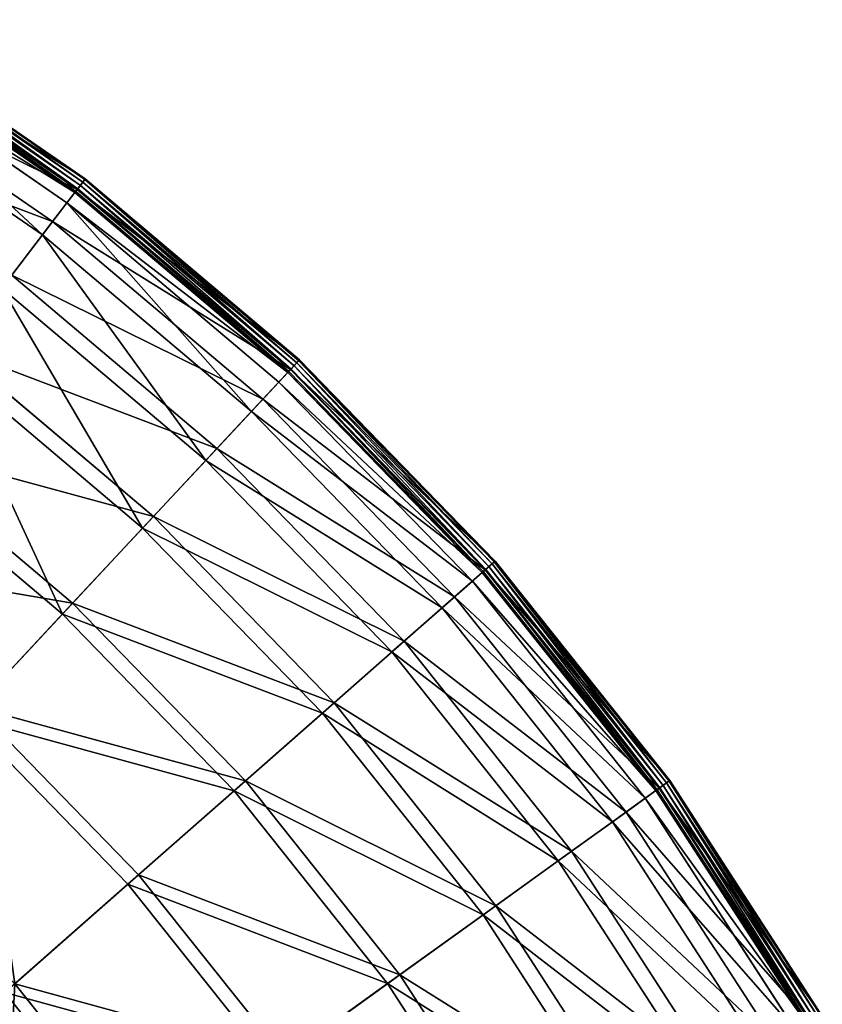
# Model space of a CAD drawing. Extents: x 0 to 1840, y 0 to 334.
# Tile 63 of 109: x 265 to 312, y 252 to 309. Entities that reach past the tile are written whole.
import ezdxf

# ---------------------------------------------------------------- set-up
doc = ezdxf.new("R2010")
doc.units = 0
doc.layers.get('0').update_dxf_attribs({"color": 13, "linetype": 'CONTINUOUS'})

# ---------------------------------------------------------------- blocks, each defined once
blk = doc.blocks.new('GROUP_4')
for p, q in [((255.57, 309.787, 0.499), (269.102, 300.459, 0.499)), ((255.319, 309.382, -0.025), (268.813, 300.081, -0.025)), ((268.963, 300.277, 0.055), (255.449, 309.592, 0.055)), ((269.068, 300.415, 0.246), (255.541, 309.74, 0.246)), ((268.494, 299.664, 0.45), (255.043, 308.937, 0.45)), ((255.085, 309.004, 0.204), (268.542, 299.727, 0.204)), ((255.164, 309.131, 16.173), (268.633, 299.846, 16.173)), ((255.186, 309.167, 0.03), (268.659, 299.88, 0.03)), ((268.028, 299.054, 16.074), (254.639, 308.283, 16.074)), ((253.912, 307.109, 32.19), (267.189, 297.956, 32.19)), ((266.592, 297.175, 31.994), (253.394, 306.273, 31.994)), ((268.633, 299.846, 16.173), (269.102, 300.459, 0.499)), ((268.659, 299.88, 0.03), (268.813, 300.081, -0.025)), ((268.963, 300.277, 0.055), (268.813, 300.081, -0.025)), ((268.813, 300.081, -0.025), (281.33, 289.502, -0.025)), ((269.068, 300.415, 0.246), (268.963, 300.277, 0.055)), ((281.498, 289.682, 0.055), (268.963, 300.277, 0.055)), ((269.102, 300.459, 0.499), (269.068, 300.415, 0.246)), ((281.617, 289.81, 0.246), (269.068, 300.415, 0.246)), ((269.102, 300.459, 0.499), (281.654, 289.85, 0.499)), ((267.189, 297.956, 32.19), (268.633, 299.846, 16.173)), ((268.494, 299.664, 0.45), (268.028, 299.054, 16.074)), ((268.494, 299.664, 0.45), (268.542, 299.727, 0.204)), ((280.972, 289.119, 0.45), (268.494, 299.664, 0.45)), ((268.542, 299.727, 0.204), (268.659, 299.88, 0.03)), ((268.542, 299.727, 0.204), (281.026, 289.176, 0.204)), ((268.633, 299.846, 16.173), (281.128, 289.286, 16.173)), ((268.659, 299.88, 0.03), (281.157, 289.317, 0.03)), ((268.028, 299.054, 16.074), (266.592, 297.175, 31.994)), ((280.447, 288.557, 16.074), (268.028, 299.054, 16.074)), ((264.797, 294.827, 47.897), (267.189, 297.956, 32.19)), ((267.189, 297.956, 32.19), (279.505, 287.547, 32.19)), ((266.592, 297.175, 31.994), (264.214, 294.065, 47.606)), ((278.834, 286.828, 31.994), (266.592, 297.175, 31.994)), ((264.797, 294.827, 47.897), (276.818, 284.667, 47.897)), ((276.163, 283.965, 47.606), (264.214, 294.065, 47.606)), ((261.48, 290.488, 63.143), (273.092, 280.673, 63.143)), ((272.46, 279.996, 62.759), (260.918, 289.752, 62.759)), ((281.128, 289.286, 16.173), (281.654, 289.85, 0.499)), ((281.498, 289.682, 0.055), (281.33, 289.502, -0.025)), ((281.617, 289.81, 0.246), (281.498, 289.682, 0.055)), ((292.934, 277.91, 0.055), (281.498, 289.682, 0.055)), ((281.654, 289.85, 0.499), (281.617, 289.81, 0.246)), ((293.065, 278.025, 0.246), (281.617, 289.81, 0.246)), ((281.654, 289.85, 0.499), (293.106, 278.061, 0.499)), ((279.505, 287.547, 32.19), (281.128, 289.286, 16.173)), ((280.972, 289.119, 0.45), (280.447, 288.557, 16.074)), ((280.972, 289.119, 0.45), (281.026, 289.176, 0.204)), ((292.355, 277.4, 0.45), (280.972, 289.119, 0.45)), ((281.026, 289.176, 0.204), (281.157, 289.317, 0.03)), ((281.026, 289.176, 0.204), (292.415, 277.453, 0.204)), ((281.128, 289.286, 16.173), (292.527, 277.552, 16.173)), ((281.157, 289.317, 0.03), (281.33, 289.502, -0.025)), ((281.157, 289.317, 0.03), (292.559, 277.58, 0.03)), ((281.33, 289.502, -0.025), (292.749, 277.747, -0.025)), ((280.447, 288.557, 16.074), (278.834, 286.828, 31.994)), ((291.779, 276.893, 16.074), (280.447, 288.557, 16.074)), ((276.818, 284.667, 47.897), (279.505, 287.547, 32.19)), ((279.505, 287.547, 32.19), (290.742, 275.98, 32.19)), ((278.834, 286.828, 31.994), (276.163, 283.965, 47.606)), ((290.004, 275.33, 31.994), (278.834, 286.828, 31.994)), ((257.271, 284.981, 77.78), (268.363, 275.605, 77.78)), ((273.092, 280.673, 63.143), (276.818, 284.667, 47.897)), ((276.818, 284.667, 47.897), (287.785, 273.377, 47.897)), ((267.76, 274.959, 77.308), (256.734, 284.278, 77.308)), ((276.163, 283.965, 47.606), (272.46, 279.996, 62.759)), ((287.065, 272.743, 47.606), (276.163, 283.965, 47.606)), ((268.363, 275.605, 77.78), (273.092, 280.673, 63.143)), ((273.092, 280.673, 63.143), (283.686, 269.768, 63.143)), ((272.46, 279.996, 62.759), (267.76, 274.959, 77.308)), ((282.991, 269.157, 62.759), (272.46, 279.996, 62.759)), ((292.527, 277.552, 16.173), (293.106, 278.061, 0.499)), ((293.106, 278.061, 0.499), (293.065, 278.025, 0.246)), ((293.106, 278.061, 0.499), (303.347, 265.207, 0.499)), ((290.742, 275.98, 32.19), (292.527, 277.552, 16.173)), ((292.415, 277.453, 0.204), (292.559, 277.58, 0.03)), ((292.527, 277.552, 16.173), (302.722, 264.757, 16.173)), ((292.559, 277.58, 0.03), (292.749, 277.747, -0.025)), ((292.559, 277.58, 0.03), (302.756, 264.781, 0.03)), ((292.934, 277.91, 0.055), (292.749, 277.747, -0.025)), ((292.749, 277.747, -0.025), (302.961, 264.929, -0.025)), ((293.065, 278.025, 0.246), (292.934, 277.91, 0.055)), ((303.162, 265.073, 0.055), (292.934, 277.91, 0.055)), ((303.303, 265.175, 0.246), (293.065, 278.025, 0.246)), ((292.355, 277.4, 0.45), (291.779, 276.893, 16.074)), ((292.355, 277.4, 0.45), (292.415, 277.453, 0.204)), ((302.536, 264.623, 0.45), (292.355, 277.4, 0.45)), ((292.415, 277.453, 0.204), (302.6, 264.669, 0.204)), ((291.779, 276.893, 16.074), (290.004, 275.33, 31.994)), ((301.912, 264.174, 16.074), (291.779, 276.893, 16.074)), ((287.785, 273.377, 47.897), (290.742, 275.98, 32.19)), ((290.742, 275.98, 32.19), (300.791, 263.367, 32.19)), ((262.677, 269.512, 91.669), (268.363, 275.605, 77.78)), ((268.363, 275.605, 77.78), (278.483, 265.188, 77.78)), ((290.004, 275.33, 31.994), (287.065, 272.743, 47.606)), ((299.993, 262.793, 31.994), (290.004, 275.33, 31.994)), ((267.76, 274.959, 77.308), (262.109, 268.903, 91.112)), ((277.82, 264.604, 77.308), (267.76, 274.959, 77.308)), ((283.686, 269.768, 63.143), (287.785, 273.377, 47.897)), ((287.785, 273.377, 47.897), (297.593, 261.067, 47.897)), ((287.065, 272.743, 47.606), (282.991, 269.157, 62.759)), ((296.814, 260.507, 47.606), (287.065, 272.743, 47.606)), ((262.677, 269.512, 91.669), (272.227, 259.681, 91.669)), ((278.483, 265.188, 77.78), (283.686, 269.768, 63.143)), ((283.686, 269.768, 63.143), (293.16, 257.877, 63.143)), ((271.602, 259.131, 91.112), (262.109, 268.903, 91.112)), ((282.991, 269.157, 62.759), (277.82, 264.604, 77.308)), ((292.408, 257.337, 62.759), (282.991, 269.157, 62.759)), ((272.227, 259.681, 91.669), (278.483, 265.188, 77.78)), ((278.483, 265.188, 77.78), (287.533, 253.829, 77.78)), ((302.722, 264.757, 16.173), (303.347, 265.207, 0.499)), ((302.756, 264.781, 0.03), (302.961, 264.929, -0.025)), ((303.162, 265.073, 0.055), (302.961, 264.929, -0.025)), ((302.961, 264.929, -0.025), (311.868, 251.172, -0.025)), ((303.303, 265.175, 0.246), (303.162, 265.073, 0.055)), ((312.082, 251.296, 0.055), (303.162, 265.073, 0.055)), ((303.347, 265.207, 0.499), (303.303, 265.175, 0.246)), ((312.232, 251.383, 0.246), (303.303, 265.175, 0.246)), ((303.347, 265.207, 0.499), (312.28, 251.411, 0.499)), ((277.82, 264.604, 77.308), (271.602, 259.131, 91.112)), ((286.816, 253.313, 77.308), (277.82, 264.604, 77.308)), ((300.791, 263.367, 32.19), (302.722, 264.757, 16.173)), ((302.536, 264.623, 0.45), (301.912, 264.174, 16.074)), ((302.536, 264.623, 0.45), (302.6, 264.669, 0.204)), ((311.414, 250.909, 0.45), (302.536, 264.623, 0.45)), ((302.6, 264.669, 0.204), (302.756, 264.781, 0.03)), ((302.6, 264.669, 0.204), (311.483, 250.949, 0.204)), ((302.722, 264.757, 16.173), (311.613, 251.024, 16.173)), ((302.756, 264.781, 0.03), (311.649, 251.045, 0.03)), ((301.912, 264.174, 16.074), (299.993, 262.793, 31.994)), ((310.75, 250.524, 16.074), (301.912, 264.174, 16.074)), ((297.593, 261.067, 47.897), (300.791, 263.367, 32.19)), ((300.791, 263.367, 32.19), (309.555, 249.831, 32.19)), ((299.993, 262.793, 31.994), (296.814, 260.507, 47.606)), ((308.704, 249.338, 31.994), (299.993, 262.793, 31.994)), ((293.16, 257.877, 63.143), (297.593, 261.067, 47.897)), ((297.593, 261.067, 47.897), (306.147, 247.855, 47.897)), ((296.814, 260.507, 47.606), (292.408, 257.337, 62.759)), ((305.317, 247.374, 47.606), (296.814, 260.507, 47.606)), ((264.978, 253.3, 104.675), (272.227, 259.681, 91.669)), ((272.227, 259.681, 91.669), (280.767, 248.962, 91.669)), ((271.602, 259.131, 91.112), (264.397, 252.788, 104.039)), ((280.091, 248.475, 91.112), (271.602, 259.131, 91.112)), ((287.533, 253.829, 77.78), (293.16, 257.877, 63.143)), ((293.16, 257.877, 63.143), (301.422, 245.115, 63.143)), ((292.408, 257.337, 62.759), (286.816, 253.313, 77.308)), ((300.621, 244.651, 62.759), (292.408, 257.337, 62.759)), ((280.767, 248.962, 91.669), (287.533, 253.829, 77.78)), ((287.533, 253.829, 77.78), (295.426, 241.638, 77.78)), ((264.978, 253.3, 104.675), (272.928, 243.322, 104.675)), ((286.816, 253.313, 77.308), (280.091, 248.475, 91.112)), ((294.662, 241.195, 77.308), (286.816, 253.313, 77.308))]:
    blk.add_line(p, q)
mesh = blk.add_polyface()
corners = [(255.164, 309.131, 16.173), (269.102, 300.459, 0.499), (255.57, 309.787, 0.499), (268.633, 299.846, 16.173)]
mesh.append_faces([[corners[k] for k in face] for face in [(0, 1, 2), (1, 0, 3)]], dxfattribs={"vtx0": -1})
mesh = blk.add_polyface()
corners = [(255.57, 309.787, 0.499), (269.068, 300.415, 0.246), (255.541, 309.74, 0.246), (269.102, 300.459, 0.499)]
mesh.append_faces([[corners[k] for k in face] for face in [(0, 1, 2), (1, 0, 3)]], dxfattribs={"vtx0": -1})
mesh = blk.add_polyface()
corners = [(255.319, 309.382, -0.025), (268.659, 299.88, 0.03), (255.186, 309.167, 0.03), (268.813, 300.081, -0.025)]
mesh.append_faces([[corners[k] for k in face] for face in [(0, 1, 2), (1, 0, 3)]], dxfattribs={"vtx0": -1})
mesh = blk.add_polyface()
corners = [(255.449, 309.592, 0.055), (268.813, 300.081, -0.025), (255.319, 309.382, -0.025), (268.963, 300.277, 0.055)]
mesh.append_faces([[corners[k] for k in face] for face in [(0, 1, 2), (1, 0, 3)]], dxfattribs={"vtx0": -1})
mesh = blk.add_polyface()
corners = [(255.541, 309.74, 0.246), (268.963, 300.277, 0.055), (255.449, 309.592, 0.055), (269.068, 300.415, 0.246)]
mesh.append_faces([[corners[k] for k in face] for face in [(0, 1, 2), (1, 0, 3)]], dxfattribs={"vtx0": -1})
mesh = blk.add_polyface()
corners = [(253.912, 307.109, 32.19), (268.633, 299.846, 16.173), (255.164, 309.131, 16.173), (267.189, 297.956, 32.19)]
mesh.append_faces([[corners[k] for k in face] for face in [(0, 1, 2), (1, 0, 3)]], dxfattribs={"vtx0": -1})
mesh = blk.add_polyface()
corners = [(268.494, 299.664, 0.45), (254.639, 308.283, 16.074), (255.043, 308.937, 0.45), (268.028, 299.054, 16.074)]
mesh.append_faces([[corners[k] for k in face] for face in [(0, 1, 2), (1, 0, 3)]], dxfattribs={"vtx0": -1})
mesh = blk.add_polyface()
corners = [(268.542, 299.727, 0.204), (255.043, 308.937, 0.45), (255.085, 309.004, 0.204), (268.494, 299.664, 0.45)]
mesh.append_faces([[corners[k] for k in face] for face in [(0, 1, 2), (1, 0, 3)]], dxfattribs={"vtx0": -1})
mesh = blk.add_polyface()
corners = [(255.186, 309.167, 0.03), (268.542, 299.727, 0.204), (255.085, 309.004, 0.204), (268.659, 299.88, 0.03)]
mesh.append_faces([[corners[k] for k in face] for face in [(0, 1, 2), (1, 0, 3)]], dxfattribs={"vtx0": -1})
mesh = blk.add_polyface()
corners = [(266.592, 297.175, 31.994), (254.639, 308.283, 16.074), (268.028, 299.054, 16.074), (253.394, 306.273, 31.994)]
mesh.append_faces([[corners[k] for k in face] for face in [(0, 1, 2), (1, 0, 3)]], dxfattribs={"vtx0": -1})
mesh = blk.add_polyface()
corners = [(251.838, 303.76, 47.897), (267.189, 297.956, 32.19), (253.912, 307.109, 32.19), (264.797, 294.827, 47.897)]
mesh.append_faces([[corners[k] for k in face] for face in [(0, 1, 2), (1, 0, 3)]], dxfattribs={"vtx0": -1})
mesh = blk.add_polyface()
corners = [(264.214, 294.065, 47.606), (253.394, 306.273, 31.994), (266.592, 297.175, 31.994), (251.333, 302.944, 47.606)]
mesh.append_faces([[corners[k] for k in face] for face in [(0, 1, 2), (1, 0, 3)]], dxfattribs={"vtx0": -1})
mesh = blk.add_polyface()
corners = [(268.633, 299.846, 16.173), (281.654, 289.85, 0.499), (269.102, 300.459, 0.499), (281.128, 289.286, 16.173)]
mesh.append_faces([[corners[k] for k in face] for face in [(0, 1, 2), (1, 0, 3)]], dxfattribs={"vtx0": -1})
mesh = blk.add_polyface()
corners = [(268.813, 300.081, -0.025), (281.157, 289.317, 0.03), (268.659, 299.88, 0.03), (281.33, 289.502, -0.025)]
mesh.append_faces([[corners[k] for k in face] for face in [(0, 1, 2), (1, 0, 3)]], dxfattribs={"vtx0": -1})
mesh = blk.add_polyface()
corners = [(268.963, 300.277, 0.055), (281.33, 289.502, -0.025), (268.813, 300.081, -0.025), (281.498, 289.682, 0.055)]
mesh.append_faces([[corners[k] for k in face] for face in [(0, 1, 2), (1, 0, 3)]], dxfattribs={"vtx0": -1})
mesh = blk.add_polyface()
corners = [(269.068, 300.415, 0.246), (281.498, 289.682, 0.055), (268.963, 300.277, 0.055), (281.617, 289.81, 0.246)]
mesh.append_faces([[corners[k] for k in face] for face in [(0, 1, 2), (1, 0, 3)]], dxfattribs={"vtx0": -1})
mesh = blk.add_polyface()
corners = [(269.102, 300.459, 0.499), (281.617, 289.81, 0.246), (269.068, 300.415, 0.246), (281.654, 289.85, 0.499)]
mesh.append_faces([[corners[k] for k in face] for face in [(0, 1, 2), (1, 0, 3)]], dxfattribs={"vtx0": -1})
mesh = blk.add_polyface()
corners = [(267.189, 297.956, 32.19), (281.128, 289.286, 16.173), (268.633, 299.846, 16.173), (279.505, 287.547, 32.19)]
mesh.append_faces([[corners[k] for k in face] for face in [(0, 1, 2), (1, 0, 3)]], dxfattribs={"vtx0": -1})
mesh = blk.add_polyface()
corners = [(280.972, 289.119, 0.45), (268.028, 299.054, 16.074), (268.494, 299.664, 0.45), (280.447, 288.557, 16.074)]
mesh.append_faces([[corners[k] for k in face] for face in [(0, 1, 2), (1, 0, 3)]], dxfattribs={"vtx0": -1})
mesh = blk.add_polyface()
corners = [(280.972, 289.119, 0.45), (268.542, 299.727, 0.204), (281.026, 289.176, 0.204), (268.494, 299.664, 0.45)]
mesh.append_faces([[corners[k] for k in face] for face in [(0, 1, 2), (1, 0, 3)]], dxfattribs={"vtx0": -1})
mesh = blk.add_polyface()
corners = [(268.659, 299.88, 0.03), (281.026, 289.176, 0.204), (268.542, 299.727, 0.204), (281.157, 289.317, 0.03)]
mesh.append_faces([[corners[k] for k in face] for face in [(0, 1, 2), (1, 0, 3)]], dxfattribs={"vtx0": -1})
mesh = blk.add_polyface()
corners = [(278.834, 286.828, 31.994), (268.028, 299.054, 16.074), (280.447, 288.557, 16.074), (266.592, 297.175, 31.994)]
mesh.append_faces([[corners[k] for k in face] for face in [(0, 1, 2), (1, 0, 3)]], dxfattribs={"vtx0": -1})
mesh = blk.add_polyface()
corners = [(264.797, 294.827, 47.897), (279.505, 287.547, 32.19), (267.189, 297.956, 32.19), (276.818, 284.667, 47.897)]
mesh.append_faces([[corners[k] for k in face] for face in [(0, 1, 2), (1, 0, 3)]], dxfattribs={"vtx0": -1})
mesh = blk.add_polyface()
corners = [(276.163, 283.965, 47.606), (266.592, 297.175, 31.994), (278.834, 286.828, 31.994), (264.214, 294.065, 47.606)]
mesh.append_faces([[corners[k] for k in face] for face in [(0, 1, 2), (1, 0, 3)]], dxfattribs={"vtx0": -1})
mesh = blk.add_polyface()
corners = [(261.48, 290.488, 63.143), (276.818, 284.667, 47.897), (264.797, 294.827, 47.897), (273.092, 280.673, 63.143)]
mesh.append_faces([[corners[k] for k in face] for face in [(0, 1, 2), (1, 0, 3)]], dxfattribs={"vtx0": -1})
mesh = blk.add_polyface()
corners = [(272.46, 279.996, 62.759), (264.214, 294.065, 47.606), (276.163, 283.965, 47.606), (260.918, 289.752, 62.759)]
mesh.append_faces([[corners[k] for k in face] for face in [(0, 1, 2), (1, 0, 3)]], dxfattribs={"vtx0": -1})
mesh = blk.add_polyface()
corners = [(257.271, 284.981, 77.78), (273.092, 280.673, 63.143), (261.48, 290.488, 63.143), (268.363, 275.605, 77.78)]
mesh.append_faces([[corners[k] for k in face] for face in [(0, 1, 2), (1, 0, 3)]], dxfattribs={"vtx0": -1})
mesh = blk.add_polyface()
corners = [(267.76, 274.959, 77.308), (260.918, 289.752, 62.759), (272.46, 279.996, 62.759), (256.734, 284.278, 77.308)]
mesh.append_faces([[corners[k] for k in face] for face in [(0, 1, 2), (1, 0, 3)]], dxfattribs={"vtx0": -1})
mesh = blk.add_polyface()
corners = [(293.106, 278.061, 0.499), (281.128, 289.286, 16.173), (292.527, 277.552, 16.173), (281.654, 289.85, 0.499)]
mesh.append_faces([[corners[k] for k in face] for face in [(0, 1, 2), (1, 0, 3)]], dxfattribs={"vtx0": -1})
mesh = blk.add_polyface()
corners = [(281.498, 289.682, 0.055), (292.749, 277.747, -0.025), (281.33, 289.502, -0.025), (292.934, 277.91, 0.055)]
mesh.append_faces([[corners[k] for k in face] for face in [(0, 1, 2), (1, 0, 3)]], dxfattribs={"vtx0": -1})
mesh = blk.add_polyface()
corners = [(281.617, 289.81, 0.246), (292.934, 277.91, 0.055), (281.498, 289.682, 0.055), (293.065, 278.025, 0.246)]
mesh.append_faces([[corners[k] for k in face] for face in [(0, 1, 2), (1, 0, 3)]], dxfattribs={"vtx0": -1})
mesh = blk.add_polyface()
corners = [(281.617, 289.81, 0.246), (293.106, 278.061, 0.499), (293.065, 278.025, 0.246), (281.654, 289.85, 0.499)]
mesh.append_faces([[corners[k] for k in face] for face in [(0, 1, 2), (1, 0, 3)]], dxfattribs={"vtx0": -1})
mesh = blk.add_polyface()
corners = [(292.527, 277.552, 16.173), (279.505, 287.547, 32.19), (290.742, 275.98, 32.19), (281.128, 289.286, 16.173)]
mesh.append_faces([[corners[k] for k in face] for face in [(0, 1, 2), (1, 0, 3)]], dxfattribs={"vtx0": -1})
mesh = blk.add_polyface()
corners = [(280.447, 288.557, 16.074), (292.355, 277.4, 0.45), (291.779, 276.893, 16.074), (280.972, 289.119, 0.45)]
mesh.append_faces([[corners[k] for k in face] for face in [(0, 1, 2), (1, 0, 3)]], dxfattribs={"vtx0": -1})
mesh = blk.add_polyface()
corners = [(280.972, 289.119, 0.45), (292.415, 277.453, 0.204), (292.355, 277.4, 0.45), (281.026, 289.176, 0.204)]
mesh.append_faces([[corners[k] for k in face] for face in [(0, 1, 2), (1, 0, 3)]], dxfattribs={"vtx0": -1})
mesh = blk.add_polyface()
corners = [(281.157, 289.317, 0.03), (292.415, 277.453, 0.204), (281.026, 289.176, 0.204), (292.559, 277.58, 0.03)]
mesh.append_faces([[corners[k] for k in face] for face in [(0, 1, 2), (1, 0, 3)]], dxfattribs={"vtx0": -1})
mesh = blk.add_polyface()
corners = [(281.33, 289.502, -0.025), (292.559, 277.58, 0.03), (281.157, 289.317, 0.03), (292.749, 277.747, -0.025)]
mesh.append_faces([[corners[k] for k in face] for face in [(0, 1, 2), (1, 0, 3)]], dxfattribs={"vtx0": -1})
mesh = blk.add_polyface()
corners = [(278.834, 286.828, 31.994), (291.779, 276.893, 16.074), (290.004, 275.33, 31.994), (280.447, 288.557, 16.074)]
mesh.append_faces([[corners[k] for k in face] for face in [(0, 1, 2), (1, 0, 3)]], dxfattribs={"vtx0": -1})
mesh = blk.add_polyface()
corners = [(290.742, 275.98, 32.19), (276.818, 284.667, 47.897), (287.785, 273.377, 47.897), (279.505, 287.547, 32.19)]
mesh.append_faces([[corners[k] for k in face] for face in [(0, 1, 2), (1, 0, 3)]], dxfattribs={"vtx0": -1})
mesh = blk.add_polyface()
corners = [(276.163, 283.965, 47.606), (290.004, 275.33, 31.994), (287.065, 272.743, 47.606), (278.834, 286.828, 31.994)]
mesh.append_faces([[corners[k] for k in face] for face in [(0, 1, 2), (1, 0, 3)]], dxfattribs={"vtx0": -1})
mesh = blk.add_polyface()
corners = [(252.21, 278.359, 91.669), (268.363, 275.605, 77.78), (257.271, 284.981, 77.78), (262.677, 269.512, 91.669)]
mesh.append_faces([[corners[k] for k in face] for face in [(0, 1, 2), (1, 0, 3)]], dxfattribs={"vtx0": -1})
mesh = blk.add_polyface()
corners = [(287.785, 273.377, 47.897), (273.092, 280.673, 63.143), (283.686, 269.768, 63.143), (276.818, 284.667, 47.897)]
mesh.append_faces([[corners[k] for k in face] for face in [(0, 1, 2), (1, 0, 3)]], dxfattribs={"vtx0": -1})
mesh = blk.add_polyface()
corners = [(262.109, 268.903, 91.112), (256.734, 284.278, 77.308), (267.76, 274.959, 77.308), (251.704, 277.697, 91.112)]
mesh.append_faces([[corners[k] for k in face] for face in [(0, 1, 2), (1, 0, 3)]], dxfattribs={"vtx0": -1})
mesh = blk.add_polyface()
corners = [(272.46, 279.996, 62.759), (287.065, 272.743, 47.606), (282.991, 269.157, 62.759), (276.163, 283.965, 47.606)]
mesh.append_faces([[corners[k] for k in face] for face in [(0, 1, 2), (1, 0, 3)]], dxfattribs={"vtx0": -1})
mesh = blk.add_polyface()
corners = [(283.686, 269.768, 63.143), (268.363, 275.605, 77.78), (278.483, 265.188, 77.78), (273.092, 280.673, 63.143)]
mesh.append_faces([[corners[k] for k in face] for face in [(0, 1, 2), (1, 0, 3)]], dxfattribs={"vtx0": -1})
mesh = blk.add_polyface()
corners = [(267.76, 274.959, 77.308), (282.991, 269.157, 62.759), (277.82, 264.604, 77.308), (272.46, 279.996, 62.759)]
mesh.append_faces([[corners[k] for k in face] for face in [(0, 1, 2), (1, 0, 3)]], dxfattribs={"vtx0": -1})
mesh = blk.add_polyface()
corners = [(303.347, 265.207, 0.499), (292.527, 277.552, 16.173), (302.722, 264.757, 16.173), (293.106, 278.061, 0.499)]
mesh.append_faces([[corners[k] for k in face] for face in [(0, 1, 2), (1, 0, 3)]], dxfattribs={"vtx0": -1})
mesh = blk.add_polyface()
corners = [(293.065, 278.025, 0.246), (303.347, 265.207, 0.499), (303.303, 265.175, 0.246), (293.106, 278.061, 0.499)]
mesh.append_faces([[corners[k] for k in face] for face in [(0, 1, 2), (1, 0, 3)]], dxfattribs={"vtx0": -1})
mesh = blk.add_polyface()
corners = [(302.722, 264.757, 16.173), (290.742, 275.98, 32.19), (300.791, 263.367, 32.19), (292.527, 277.552, 16.173)]
mesh.append_faces([[corners[k] for k in face] for face in [(0, 1, 2), (1, 0, 3)]], dxfattribs={"vtx0": -1})
mesh = blk.add_polyface()
corners = [(292.559, 277.58, 0.03), (302.6, 264.669, 0.204), (292.415, 277.453, 0.204), (302.756, 264.781, 0.03)]
mesh.append_faces([[corners[k] for k in face] for face in [(0, 1, 2), (1, 0, 3)]], dxfattribs={"vtx0": -1})
mesh = blk.add_polyface()
corners = [(292.749, 277.747, -0.025), (302.756, 264.781, 0.03), (292.559, 277.58, 0.03), (302.961, 264.929, -0.025)]
mesh.append_faces([[corners[k] for k in face] for face in [(0, 1, 2), (1, 0, 3)]], dxfattribs={"vtx0": -1})
mesh = blk.add_polyface()
corners = [(292.934, 277.91, 0.055), (302.961, 264.929, -0.025), (292.749, 277.747, -0.025), (303.162, 265.073, 0.055)]
mesh.append_faces([[corners[k] for k in face] for face in [(0, 1, 2), (1, 0, 3)]], dxfattribs={"vtx0": -1})
mesh = blk.add_polyface()
corners = [(293.065, 278.025, 0.246), (303.162, 265.073, 0.055), (292.934, 277.91, 0.055), (303.303, 265.175, 0.246)]
mesh.append_faces([[corners[k] for k in face] for face in [(0, 1, 2), (1, 0, 3)]], dxfattribs={"vtx0": -1})
mesh = blk.add_polyface()
corners = [(291.779, 276.893, 16.074), (302.536, 264.623, 0.45), (301.912, 264.174, 16.074), (292.355, 277.4, 0.45)]
mesh.append_faces([[corners[k] for k in face] for face in [(0, 1, 2), (1, 0, 3)]], dxfattribs={"vtx0": -1})
mesh = blk.add_polyface()
corners = [(292.355, 277.4, 0.45), (302.6, 264.669, 0.204), (302.536, 264.623, 0.45), (292.415, 277.453, 0.204)]
mesh.append_faces([[corners[k] for k in face] for face in [(0, 1, 2), (1, 0, 3)]], dxfattribs={"vtx0": -1})
mesh = blk.add_polyface()
corners = [(290.004, 275.33, 31.994), (301.912, 264.174, 16.074), (299.993, 262.793, 31.994), (291.779, 276.893, 16.074)]
mesh.append_faces([[corners[k] for k in face] for face in [(0, 1, 2), (1, 0, 3)]], dxfattribs={"vtx0": -1})
mesh = blk.add_polyface()
corners = [(300.791, 263.367, 32.19), (287.785, 273.377, 47.897), (297.593, 261.067, 47.897), (290.742, 275.98, 32.19)]
mesh.append_faces([[corners[k] for k in face] for face in [(0, 1, 2), (1, 0, 3)]], dxfattribs={"vtx0": -1})
mesh = blk.add_polyface()
corners = [(278.483, 265.188, 77.78), (262.677, 269.512, 91.669), (272.227, 259.681, 91.669), (268.363, 275.605, 77.78)]
mesh.append_faces([[corners[k] for k in face] for face in [(0, 1, 2), (1, 0, 3)]], dxfattribs={"vtx0": -1})
mesh = blk.add_polyface()
corners = [(287.065, 272.743, 47.606), (299.993, 262.793, 31.994), (296.814, 260.507, 47.606), (290.004, 275.33, 31.994)]
mesh.append_faces([[corners[k] for k in face] for face in [(0, 1, 2), (1, 0, 3)]], dxfattribs={"vtx0": -1})
mesh = blk.add_polyface()
corners = [(262.109, 268.903, 91.112), (277.82, 264.604, 77.308), (271.602, 259.131, 91.112), (267.76, 274.959, 77.308)]
mesh.append_faces([[corners[k] for k in face] for face in [(0, 1, 2), (1, 0, 3)]], dxfattribs={"vtx0": -1})
mesh = blk.add_polyface()
corners = [(297.593, 261.067, 47.897), (283.686, 269.768, 63.143), (293.16, 257.877, 63.143), (287.785, 273.377, 47.897)]
mesh.append_faces([[corners[k] for k in face] for face in [(0, 1, 2), (1, 0, 3)]], dxfattribs={"vtx0": -1})
mesh = blk.add_polyface()
corners = [(282.991, 269.157, 62.759), (296.814, 260.507, 47.606), (292.408, 257.337, 62.759), (287.065, 272.743, 47.606)]
mesh.append_faces([[corners[k] for k in face] for face in [(0, 1, 2), (1, 0, 3)]], dxfattribs={"vtx0": -1})
mesh = blk.add_polyface()
corners = [(264.978, 253.3, 104.675), (262.677, 269.512, 91.669), (256.089, 262.451, 104.675), (272.227, 259.681, 91.669)]
mesh.append_faces([[corners[k] for k in face] for face in [(0, 1, 2), (1, 0, 3)]], dxfattribs={"vtx0": -1})
mesh = blk.add_polyface()
corners = [(293.16, 257.877, 63.143), (278.483, 265.188, 77.78), (287.533, 253.829, 77.78), (283.686, 269.768, 63.143)]
mesh.append_faces([[corners[k] for k in face] for face in [(0, 1, 2), (1, 0, 3)]], dxfattribs={"vtx0": -1})
mesh = blk.add_polyface()
corners = [(262.109, 268.903, 91.112), (264.397, 252.788, 104.039), (255.561, 261.885, 104.039), (271.602, 259.131, 91.112)]
mesh.append_faces([[corners[k] for k in face] for face in [(0, 1, 2), (1, 0, 3)]], dxfattribs={"vtx0": -1})
mesh = blk.add_polyface()
corners = [(277.82, 264.604, 77.308), (292.408, 257.337, 62.759), (286.816, 253.313, 77.308), (282.991, 269.157, 62.759)]
mesh.append_faces([[corners[k] for k in face] for face in [(0, 1, 2), (1, 0, 3)]], dxfattribs={"vtx0": -1})
mesh = blk.add_polyface()
corners = [(287.533, 253.829, 77.78), (272.227, 259.681, 91.669), (280.767, 248.962, 91.669), (278.483, 265.188, 77.78)]
mesh.append_faces([[corners[k] for k in face] for face in [(0, 1, 2), (1, 0, 3)]], dxfattribs={"vtx0": -1})
mesh = blk.add_polyface()
corners = [(312.28, 251.411, 0.499), (302.722, 264.757, 16.173), (311.613, 251.024, 16.173), (303.347, 265.207, 0.499)]
mesh.append_faces([[corners[k] for k in face] for face in [(0, 1, 2), (1, 0, 3)]], dxfattribs={"vtx0": -1})
mesh = blk.add_polyface()
corners = [(302.961, 264.929, -0.025), (311.649, 251.045, 0.03), (302.756, 264.781, 0.03), (311.868, 251.172, -0.025)]
mesh.append_faces([[corners[k] for k in face] for face in [(0, 1, 2), (1, 0, 3)]], dxfattribs={"vtx0": -1})
mesh = blk.add_polyface()
corners = [(303.162, 265.073, 0.055), (311.868, 251.172, -0.025), (302.961, 264.929, -0.025), (312.082, 251.296, 0.055)]
mesh.append_faces([[corners[k] for k in face] for face in [(0, 1, 2), (1, 0, 3)]], dxfattribs={"vtx0": -1})
mesh = blk.add_polyface()
corners = [(303.303, 265.175, 0.246), (312.082, 251.296, 0.055), (303.162, 265.073, 0.055), (312.232, 251.383, 0.246)]
mesh.append_faces([[corners[k] for k in face] for face in [(0, 1, 2), (1, 0, 3)]], dxfattribs={"vtx0": -1})
mesh = blk.add_polyface()
corners = [(303.303, 265.175, 0.246), (312.28, 251.411, 0.499), (312.232, 251.383, 0.246), (303.347, 265.207, 0.499)]
mesh.append_faces([[corners[k] for k in face] for face in [(0, 1, 2), (1, 0, 3)]], dxfattribs={"vtx0": -1})
mesh = blk.add_polyface()
corners = [(271.602, 259.131, 91.112), (286.816, 253.313, 77.308), (280.091, 248.475, 91.112), (277.82, 264.604, 77.308)]
mesh.append_faces([[corners[k] for k in face] for face in [(0, 1, 2), (1, 0, 3)]], dxfattribs={"vtx0": -1})
mesh = blk.add_polyface()
corners = [(311.613, 251.024, 16.173), (300.791, 263.367, 32.19), (309.555, 249.831, 32.19), (302.722, 264.757, 16.173)]
mesh.append_faces([[corners[k] for k in face] for face in [(0, 1, 2), (1, 0, 3)]], dxfattribs={"vtx0": -1})
mesh = blk.add_polyface()
corners = [(301.912, 264.174, 16.074), (311.414, 250.909, 0.45), (310.75, 250.524, 16.074), (302.536, 264.623, 0.45)]
mesh.append_faces([[corners[k] for k in face] for face in [(0, 1, 2), (1, 0, 3)]], dxfattribs={"vtx0": -1})
mesh = blk.add_polyface()
corners = [(302.536, 264.623, 0.45), (311.483, 250.949, 0.204), (311.414, 250.909, 0.45), (302.6, 264.669, 0.204)]
mesh.append_faces([[corners[k] for k in face] for face in [(0, 1, 2), (1, 0, 3)]], dxfattribs={"vtx0": -1})
mesh = blk.add_polyface()
corners = [(302.756, 264.781, 0.03), (311.483, 250.949, 0.204), (302.6, 264.669, 0.204), (311.649, 251.045, 0.03)]
mesh.append_faces([[corners[k] for k in face] for face in [(0, 1, 2), (1, 0, 3)]], dxfattribs={"vtx0": -1})
mesh = blk.add_polyface()
corners = [(299.993, 262.793, 31.994), (310.75, 250.524, 16.074), (308.704, 249.338, 31.994), (301.912, 264.174, 16.074)]
mesh.append_faces([[corners[k] for k in face] for face in [(0, 1, 2), (1, 0, 3)]], dxfattribs={"vtx0": -1})
mesh = blk.add_polyface()
corners = [(309.555, 249.831, 32.19), (297.593, 261.067, 47.897), (306.147, 247.855, 47.897), (300.791, 263.367, 32.19)]
mesh.append_faces([[corners[k] for k in face] for face in [(0, 1, 2), (1, 0, 3)]], dxfattribs={"vtx0": -1})
mesh = blk.add_polyface()
corners = [(296.814, 260.507, 47.606), (308.704, 249.338, 31.994), (305.317, 247.374, 47.606), (299.993, 262.793, 31.994)]
mesh.append_faces([[corners[k] for k in face] for face in [(0, 1, 2), (1, 0, 3)]], dxfattribs={"vtx0": -1})
mesh = blk.add_polyface()
corners = [(306.147, 247.855, 47.897), (293.16, 257.877, 63.143), (301.422, 245.115, 63.143), (297.593, 261.067, 47.897)]
mesh.append_faces([[corners[k] for k in face] for face in [(0, 1, 2), (1, 0, 3)]], dxfattribs={"vtx0": -1})
mesh = blk.add_polyface()
corners = [(292.408, 257.337, 62.759), (305.317, 247.374, 47.606), (300.621, 244.651, 62.759), (296.814, 260.507, 47.606)]
mesh.append_faces([[corners[k] for k in face] for face in [(0, 1, 2), (1, 0, 3)]], dxfattribs={"vtx0": -1})
mesh = blk.add_polyface()
corners = [(280.767, 248.962, 91.669), (264.978, 253.3, 104.675), (272.928, 243.322, 104.675), (272.227, 259.681, 91.669)]
mesh.append_faces([[corners[k] for k in face] for face in [(0, 1, 2), (1, 0, 3)]], dxfattribs={"vtx0": -1})
mesh = blk.add_polyface()
corners = [(264.397, 252.788, 104.039), (280.091, 248.475, 91.112), (272.3, 242.87, 104.039), (271.602, 259.131, 91.112)]
mesh.append_faces([[corners[k] for k in face] for face in [(0, 1, 2), (1, 0, 3)]], dxfattribs={"vtx0": -1})
mesh = blk.add_polyface()
corners = [(301.422, 245.115, 63.143), (287.533, 253.829, 77.78), (295.426, 241.638, 77.78), (293.16, 257.877, 63.143)]
mesh.append_faces([[corners[k] for k in face] for face in [(0, 1, 2), (1, 0, 3)]], dxfattribs={"vtx0": -1})
mesh = blk.add_polyface()
corners = [(286.816, 253.313, 77.308), (300.621, 244.651, 62.759), (294.662, 241.195, 77.308), (292.408, 257.337, 62.759)]
mesh.append_faces([[corners[k] for k in face] for face in [(0, 1, 2), (1, 0, 3)]], dxfattribs={"vtx0": -1})
mesh = blk.add_polyface()
corners = [(295.426, 241.638, 77.78), (280.767, 248.962, 91.669), (288.216, 237.457, 91.669), (287.533, 253.829, 77.78)]
mesh.append_faces([[corners[k] for k in face] for face in [(0, 1, 2), (1, 0, 3)]], dxfattribs={"vtx0": -1})
mesh = blk.add_polyface()
corners = [(264.09, 236.964, 116.673), (264.978, 253.3, 104.675), (256.806, 246.106, 116.673), (272.928, 243.322, 104.675)]
mesh.append_faces([[corners[k] for k in face] for face in [(0, 1, 2), (1, 0, 3)]], dxfattribs={"vtx0": -1})
mesh = blk.add_polyface()
corners = [(280.091, 248.475, 91.112), (294.662, 241.195, 77.308), (287.495, 237.039, 91.112), (286.816, 253.313, 77.308)]
mesh.append_faces([[corners[k] for k in face] for face in [(0, 1, 2), (1, 0, 3)]], dxfattribs={"vtx0": -1})
mesh = blk.add_polyface()
corners = [(264.397, 252.788, 104.039), (263.516, 236.55, 115.964), (256.275, 245.638, 115.964), (272.3, 242.87, 104.039)]
mesh.append_faces([[corners[k] for k in face] for face in [(0, 1, 2), (1, 0, 3)]], dxfattribs={"vtx0": -1})
blk = doc.blocks.new('COMPONENT_7')
blk.add_blockref('GROUP_4', (0, 0))
blk = doc.blocks.new('GROUP_29')
at = {"extrusion": (0, 1, -4.996e-16), "rotation": 180}
blk.add_blockref('COMPONENT_7', (0.025, 334.775, 1507.994), dxfattribs=at)

msp = doc.modelspace()

# ---------------------------------------------------------------- block references
at = {"extrusion": (0, -1, -4.996e-16)}
msp.add_blockref('GROUP_29', (0, 0, -334.295), dxfattribs=at)

doc.saveas('drawing.dxf')
